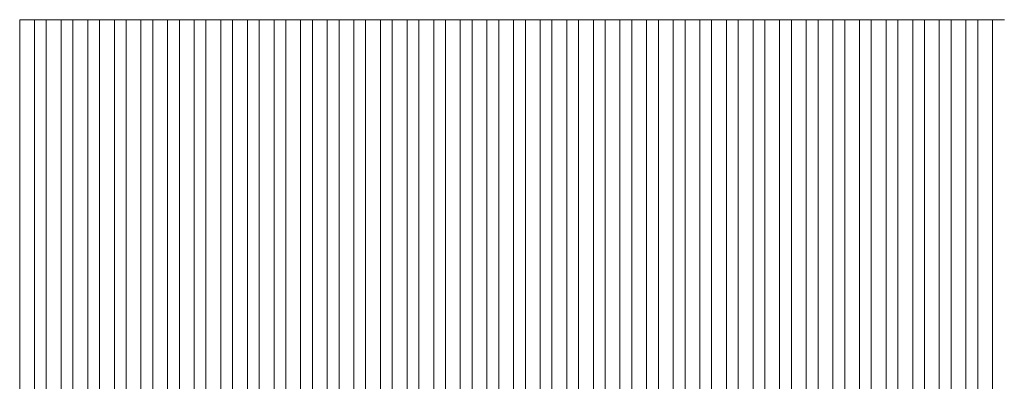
# Model space of a CAD drawing. Header units: millimetres. Extents: x -94601 to -15166, y -300 to 6935.
# Tile 42 of 97: x -63255 to -61590, y 5126 to 5738. Entities that reach past the tile are written whole.
import ezdxf

# ---------------------------------------------------------------- set-up
doc = ezdxf.new("R2010")
doc.units = ezdxf.units.MM
doc.header["$MEASUREMENT"] = 0
doc.layers.add('Nouveau_Charpente _ Bardage.Charp_Couv_Zinc', color=7, linetype='Continuous')

# ---------------------------------------------------------------- blocks, each defined once
blk = doc.blocks.new('Élément de coupe_1266')
at = {"layer": 'Nouveau_Charpente _ Bardage.Charp_Couv_Zinc', "color": 15, "linetype": 'Continuous', "lineweight": 15}
blk.add_line((-61589.8, 5737.9), (-61609.8, 5737.9), dxfattribs=at)
blk = doc.blocks.new('Élément de coupe_1268')
at = {"layer": 'Nouveau_Charpente _ Bardage.Charp_Couv_Zinc', "color": 33, "linetype": 'Continuous', "lineweight": 15, "true_color": 0xc1976c}
for p, q in [((-61609.8, 5737.9), (-61634.8, 5737.9)), ((-61634.8, 5737.9), (-61634.8, 3150)), ((-61609.8, 3150), (-61609.8, 5737.9))]:
    blk.add_line(p, q, dxfattribs=at)
blk = doc.blocks.new('Élément de coupe_1270')
at = {"layer": 'Nouveau_Charpente _ Bardage.Charp_Couv_Zinc', "color": 15, "linetype": 'Continuous', "lineweight": 15}
blk.add_line((-61634.8, 5737.9), (-61654.8, 5737.9), dxfattribs=at)
blk = doc.blocks.new('Élément de coupe_1272')
at = {"layer": 'Nouveau_Charpente _ Bardage.Charp_Couv_Zinc', "color": 33, "linetype": 'Continuous', "lineweight": 15, "true_color": 0xc1976c}
for p, q in [((-61654.8, 5737.9), (-61679.8, 5737.9)), ((-61679.8, 5737.9), (-61679.8, 3150)), ((-61654.8, 3150), (-61654.8, 5737.9))]:
    blk.add_line(p, q, dxfattribs=at)
blk = doc.blocks.new('Élément de coupe_1274')
at = {"layer": 'Nouveau_Charpente _ Bardage.Charp_Couv_Zinc', "color": 15, "linetype": 'Continuous', "lineweight": 15}
blk.add_line((-61679.8, 5737.9), (-61699.8, 5737.9), dxfattribs=at)
blk = doc.blocks.new('Élément de coupe_1276')
at = {"layer": 'Nouveau_Charpente _ Bardage.Charp_Couv_Zinc', "color": 33, "linetype": 'Continuous', "lineweight": 15, "true_color": 0xc1976c}
for p, q in [((-61699.8, 5737.9), (-61724.8, 5737.9)), ((-61724.8, 5737.9), (-61724.8, 3150)), ((-61699.8, 3150), (-61699.8, 5737.9))]:
    blk.add_line(p, q, dxfattribs=at)
blk = doc.blocks.new('Élément de coupe_1278')
at = {"layer": 'Nouveau_Charpente _ Bardage.Charp_Couv_Zinc', "color": 15, "linetype": 'Continuous', "lineweight": 15}
blk.add_line((-61724.8, 5737.9), (-61744.8, 5737.9), dxfattribs=at)
blk = doc.blocks.new('Élément de coupe_1280')
at = {"layer": 'Nouveau_Charpente _ Bardage.Charp_Couv_Zinc', "color": 33, "linetype": 'Continuous', "lineweight": 15, "true_color": 0xc1976c}
for p, q in [((-61744.8, 5737.9), (-61769.8, 5737.9)), ((-61769.8, 5737.9), (-61769.8, 3150)), ((-61744.8, 3150), (-61744.8, 5737.9))]:
    blk.add_line(p, q, dxfattribs=at)
blk = doc.blocks.new('Élément de coupe_1282')
at = {"layer": 'Nouveau_Charpente _ Bardage.Charp_Couv_Zinc', "color": 15, "linetype": 'Continuous', "lineweight": 15}
blk.add_line((-61769.8, 5737.9), (-61789.8, 5737.9), dxfattribs=at)
blk = doc.blocks.new('Élément de coupe_1284')
at = {"layer": 'Nouveau_Charpente _ Bardage.Charp_Couv_Zinc', "color": 33, "linetype": 'Continuous', "lineweight": 15, "true_color": 0xc1976c}
for p, q in [((-61789.8, 5737.9), (-61814.8, 5737.9)), ((-61814.8, 5737.9), (-61814.8, 3150)), ((-61789.8, 3150), (-61789.8, 5737.9))]:
    blk.add_line(p, q, dxfattribs=at)
blk = doc.blocks.new('Élément de coupe_1286')
at = {"layer": 'Nouveau_Charpente _ Bardage.Charp_Couv_Zinc', "color": 15, "linetype": 'Continuous', "lineweight": 15}
blk.add_line((-61814.8, 5737.9), (-61834.8, 5737.9), dxfattribs=at)
blk = doc.blocks.new('Élément de coupe_1288')
at = {"layer": 'Nouveau_Charpente _ Bardage.Charp_Couv_Zinc', "color": 33, "linetype": 'Continuous', "lineweight": 15, "true_color": 0xc1976c}
for p, q in [((-61834.8, 5737.9), (-61859.8, 5737.9)), ((-61859.8, 5737.9), (-61859.8, 3150)), ((-61834.8, 3150), (-61834.8, 5737.9))]:
    blk.add_line(p, q, dxfattribs=at)
blk = doc.blocks.new('Élément de coupe_1290')
at = {"layer": 'Nouveau_Charpente _ Bardage.Charp_Couv_Zinc', "color": 15, "linetype": 'Continuous', "lineweight": 15}
blk.add_line((-61859.8, 5737.9), (-61879.8, 5737.9), dxfattribs=at)
blk = doc.blocks.new('Élément de coupe_1292')
at = {"layer": 'Nouveau_Charpente _ Bardage.Charp_Couv_Zinc', "color": 33, "linetype": 'Continuous', "lineweight": 15, "true_color": 0xc1976c}
for p, q in [((-61879.8, 5737.9), (-61904.8, 5737.9)), ((-61904.8, 5737.9), (-61904.8, 3150)), ((-61879.8, 3150), (-61879.8, 5737.9))]:
    blk.add_line(p, q, dxfattribs=at)
blk = doc.blocks.new('Élément de coupe_1294')
at = {"layer": 'Nouveau_Charpente _ Bardage.Charp_Couv_Zinc', "color": 15, "linetype": 'Continuous', "lineweight": 15}
blk.add_line((-61904.8, 5737.9), (-61924.8, 5737.9), dxfattribs=at)
blk = doc.blocks.new('Élément de coupe_1296')
at = {"layer": 'Nouveau_Charpente _ Bardage.Charp_Couv_Zinc', "color": 33, "linetype": 'Continuous', "lineweight": 15, "true_color": 0xc1976c}
for p, q in [((-61924.8, 5737.9), (-61949.8, 5737.9)), ((-61949.8, 5737.9), (-61949.8, 3150)), ((-61924.8, 3150), (-61924.8, 5737.9))]:
    blk.add_line(p, q, dxfattribs=at)
blk = doc.blocks.new('Élément de coupe_1298')
at = {"layer": 'Nouveau_Charpente _ Bardage.Charp_Couv_Zinc', "color": 15, "linetype": 'Continuous', "lineweight": 15}
blk.add_line((-61949.8, 5737.9), (-61969.8, 5737.9), dxfattribs=at)
blk = doc.blocks.new('Élément de coupe_1300')
at = {"layer": 'Nouveau_Charpente _ Bardage.Charp_Couv_Zinc', "color": 33, "linetype": 'Continuous', "lineweight": 15, "true_color": 0xc1976c}
for p, q in [((-61969.8, 5737.9), (-61994.8, 5737.9)), ((-61994.8, 5737.9), (-61994.8, 3150)), ((-61969.8, 3150), (-61969.8, 5737.9))]:
    blk.add_line(p, q, dxfattribs=at)
blk = doc.blocks.new('Élément de coupe_1302')
at = {"layer": 'Nouveau_Charpente _ Bardage.Charp_Couv_Zinc', "color": 15, "linetype": 'Continuous', "lineweight": 15}
blk.add_line((-61994.8, 5737.9), (-62014.8, 5737.9), dxfattribs=at)
blk = doc.blocks.new('Élément de coupe_1304')
at = {"layer": 'Nouveau_Charpente _ Bardage.Charp_Couv_Zinc', "color": 33, "linetype": 'Continuous', "lineweight": 15, "true_color": 0xc1976c}
for p, q in [((-62014.8, 5737.9), (-62039.8, 5737.9)), ((-62039.8, 5737.9), (-62039.8, 3150)), ((-62014.8, 3150), (-62014.8, 5737.9))]:
    blk.add_line(p, q, dxfattribs=at)
blk = doc.blocks.new('Élément de coupe_1306')
at = {"layer": 'Nouveau_Charpente _ Bardage.Charp_Couv_Zinc', "color": 15, "linetype": 'Continuous', "lineweight": 15}
blk.add_line((-62039.8, 5737.9), (-62059.8, 5737.9), dxfattribs=at)
blk = doc.blocks.new('Élément de coupe_1308')
at = {"layer": 'Nouveau_Charpente _ Bardage.Charp_Couv_Zinc', "color": 33, "linetype": 'Continuous', "lineweight": 15, "true_color": 0xc1976c}
for p, q in [((-62059.8, 5737.9), (-62084.8, 5737.9)), ((-62084.8, 5737.9), (-62084.8, 3150)), ((-62059.8, 3150), (-62059.8, 5737.9))]:
    blk.add_line(p, q, dxfattribs=at)
blk = doc.blocks.new('Élément de coupe_1310')
at = {"layer": 'Nouveau_Charpente _ Bardage.Charp_Couv_Zinc', "color": 15, "linetype": 'Continuous', "lineweight": 15}
blk.add_line((-62084.8, 5737.9), (-62104.8, 5737.9), dxfattribs=at)
blk = doc.blocks.new('Élément de coupe_1312')
at = {"layer": 'Nouveau_Charpente _ Bardage.Charp_Couv_Zinc', "color": 33, "linetype": 'Continuous', "lineweight": 15, "true_color": 0xc1976c}
for p, q in [((-62104.8, 5737.9), (-62129.8, 5737.9)), ((-62129.8, 5737.9), (-62129.8, 3150)), ((-62104.8, 3150), (-62104.8, 5737.9))]:
    blk.add_line(p, q, dxfattribs=at)
blk = doc.blocks.new('Élément de coupe_1314')
at = {"layer": 'Nouveau_Charpente _ Bardage.Charp_Couv_Zinc', "color": 15, "linetype": 'Continuous', "lineweight": 15}
blk.add_line((-62129.8, 5737.9), (-62149.8, 5737.9), dxfattribs=at)
blk = doc.blocks.new('Élément de coupe_1316')
at = {"layer": 'Nouveau_Charpente _ Bardage.Charp_Couv_Zinc', "color": 33, "linetype": 'Continuous', "lineweight": 15, "true_color": 0xc1976c}
for p, q in [((-62149.8, 5737.9), (-62174.8, 5737.9)), ((-62174.8, 5737.9), (-62174.8, 3150)), ((-62149.8, 3150), (-62149.8, 5737.9))]:
    blk.add_line(p, q, dxfattribs=at)
blk = doc.blocks.new('Élément de coupe_1318')
at = {"layer": 'Nouveau_Charpente _ Bardage.Charp_Couv_Zinc', "color": 15, "linetype": 'Continuous', "lineweight": 15}
blk.add_line((-62174.8, 5737.9), (-62194.8, 5737.9), dxfattribs=at)
blk = doc.blocks.new('Élément de coupe_1320')
at = {"layer": 'Nouveau_Charpente _ Bardage.Charp_Couv_Zinc', "color": 33, "linetype": 'Continuous', "lineweight": 15, "true_color": 0xc1976c}
for p, q in [((-62194.8, 5737.9), (-62219.8, 5737.9)), ((-62219.8, 5737.9), (-62219.8, 3150)), ((-62194.8, 3150), (-62194.8, 5737.9))]:
    blk.add_line(p, q, dxfattribs=at)
blk = doc.blocks.new('Élément de coupe_1322')
at = {"layer": 'Nouveau_Charpente _ Bardage.Charp_Couv_Zinc', "color": 15, "linetype": 'Continuous', "lineweight": 15}
blk.add_line((-62219.8, 5737.9), (-62239.8, 5737.9), dxfattribs=at)
blk = doc.blocks.new('Élément de coupe_1324')
at = {"layer": 'Nouveau_Charpente _ Bardage.Charp_Couv_Zinc', "color": 33, "linetype": 'Continuous', "lineweight": 15, "true_color": 0xc1976c}
for p, q in [((-62239.8, 5737.9), (-62264.8, 5737.9)), ((-62264.8, 5737.9), (-62264.8, 3150)), ((-62239.8, 3150), (-62239.8, 5737.9))]:
    blk.add_line(p, q, dxfattribs=at)
blk = doc.blocks.new('Élément de coupe_1326')
at = {"layer": 'Nouveau_Charpente _ Bardage.Charp_Couv_Zinc', "color": 15, "linetype": 'Continuous', "lineweight": 15}
blk.add_line((-62264.8, 5737.9), (-62284.8, 5737.9), dxfattribs=at)
blk = doc.blocks.new('Élément de coupe_1328')
at = {"layer": 'Nouveau_Charpente _ Bardage.Charp_Couv_Zinc', "color": 33, "linetype": 'Continuous', "lineweight": 15, "true_color": 0xc1976c}
for p, q in [((-62284.8, 5737.9), (-62309.8, 5737.9)), ((-62309.8, 5737.9), (-62309.8, 3150)), ((-62284.8, 3150), (-62284.8, 5737.9))]:
    blk.add_line(p, q, dxfattribs=at)
blk = doc.blocks.new('Élément de coupe_1330')
at = {"layer": 'Nouveau_Charpente _ Bardage.Charp_Couv_Zinc', "color": 15, "linetype": 'Continuous', "lineweight": 15}
blk.add_line((-62309.8, 5737.9), (-62329.8, 5737.9), dxfattribs=at)
blk = doc.blocks.new('Élément de coupe_1332')
at = {"layer": 'Nouveau_Charpente _ Bardage.Charp_Couv_Zinc', "color": 33, "linetype": 'Continuous', "lineweight": 15, "true_color": 0xc1976c}
for p, q in [((-62329.8, 5737.9), (-62354.8, 5737.9)), ((-62354.8, 5737.9), (-62354.8, 3150)), ((-62329.8, 3150), (-62329.8, 5737.9))]:
    blk.add_line(p, q, dxfattribs=at)
blk = doc.blocks.new('Élément de coupe_1334')
at = {"layer": 'Nouveau_Charpente _ Bardage.Charp_Couv_Zinc', "color": 15, "linetype": 'Continuous', "lineweight": 15}
blk.add_line((-62354.8, 5737.9), (-62374.8, 5737.9), dxfattribs=at)
blk = doc.blocks.new('Élément de coupe_1336')
at = {"layer": 'Nouveau_Charpente _ Bardage.Charp_Couv_Zinc', "color": 33, "linetype": 'Continuous', "lineweight": 15, "true_color": 0xc1976c}
for p, q in [((-62374.8, 5737.9), (-62399.8, 5737.9)), ((-62399.8, 5737.9), (-62399.8, 3150)), ((-62374.8, 3150), (-62374.8, 5737.9))]:
    blk.add_line(p, q, dxfattribs=at)
blk = doc.blocks.new('Élément de coupe_1338')
at = {"layer": 'Nouveau_Charpente _ Bardage.Charp_Couv_Zinc', "color": 15, "linetype": 'Continuous', "lineweight": 15}
blk.add_line((-62399.8, 5737.9), (-62419.8, 5737.9), dxfattribs=at)
blk = doc.blocks.new('Élément de coupe_1340')
at = {"layer": 'Nouveau_Charpente _ Bardage.Charp_Couv_Zinc', "color": 33, "linetype": 'Continuous', "lineweight": 15, "true_color": 0xc1976c}
for p, q in [((-62419.8, 5737.9), (-62444.8, 5737.9)), ((-62444.8, 5737.9), (-62444.8, 3150)), ((-62419.8, 3150), (-62419.8, 5737.9))]:
    blk.add_line(p, q, dxfattribs=at)
blk = doc.blocks.new('Élément de coupe_1342')
at = {"layer": 'Nouveau_Charpente _ Bardage.Charp_Couv_Zinc', "color": 15, "linetype": 'Continuous', "lineweight": 15}
blk.add_line((-62444.8, 5737.9), (-62464.8, 5737.9), dxfattribs=at)
blk = doc.blocks.new('Élément de coupe_1344')
at = {"layer": 'Nouveau_Charpente _ Bardage.Charp_Couv_Zinc', "color": 33, "linetype": 'Continuous', "lineweight": 15, "true_color": 0xc1976c}
for p, q in [((-62464.8, 5737.9), (-62489.8, 5737.9)), ((-62489.8, 5737.9), (-62489.8, 3150)), ((-62464.8, 3150), (-62464.8, 5737.9))]:
    blk.add_line(p, q, dxfattribs=at)
blk = doc.blocks.new('Élément de coupe_1346')
at = {"layer": 'Nouveau_Charpente _ Bardage.Charp_Couv_Zinc', "color": 15, "linetype": 'Continuous', "lineweight": 15}
blk.add_line((-62489.8, 5737.9), (-62509.8, 5737.9), dxfattribs=at)
blk = doc.blocks.new('Élément de coupe_1348')
at = {"layer": 'Nouveau_Charpente _ Bardage.Charp_Couv_Zinc', "color": 33, "linetype": 'Continuous', "lineweight": 15, "true_color": 0xc1976c}
for p, q in [((-62509.8, 5737.9), (-62534.8, 5737.9)), ((-62534.8, 5737.9), (-62534.8, 3150)), ((-62509.8, 3150), (-62509.8, 5737.9))]:
    blk.add_line(p, q, dxfattribs=at)
blk = doc.blocks.new('Élément de coupe_1350')
at = {"layer": 'Nouveau_Charpente _ Bardage.Charp_Couv_Zinc', "color": 15, "linetype": 'Continuous', "lineweight": 15}
blk.add_line((-62534.8, 5737.9), (-62554.8, 5737.9), dxfattribs=at)
blk = doc.blocks.new('Élément de coupe_1352')
at = {"layer": 'Nouveau_Charpente _ Bardage.Charp_Couv_Zinc', "color": 33, "linetype": 'Continuous', "lineweight": 15, "true_color": 0xc1976c}
for p, q in [((-62554.8, 5737.9), (-62579.8, 5737.9)), ((-62579.8, 5737.9), (-62579.8, 3150)), ((-62554.8, 3150), (-62554.8, 5737.9))]:
    blk.add_line(p, q, dxfattribs=at)
blk = doc.blocks.new('Élément de coupe_1354')
at = {"layer": 'Nouveau_Charpente _ Bardage.Charp_Couv_Zinc', "color": 15, "linetype": 'Continuous', "lineweight": 15}
blk.add_line((-62579.8, 5737.9), (-62599.8, 5737.9), dxfattribs=at)
blk = doc.blocks.new('Élément de coupe_1356')
at = {"layer": 'Nouveau_Charpente _ Bardage.Charp_Couv_Zinc', "color": 33, "linetype": 'Continuous', "lineweight": 15, "true_color": 0xc1976c}
for p, q in [((-62599.8, 5737.9), (-62624.8, 5737.9)), ((-62624.8, 5737.9), (-62624.8, 3150)), ((-62599.8, 3150), (-62599.8, 5737.9))]:
    blk.add_line(p, q, dxfattribs=at)
blk = doc.blocks.new('Élément de coupe_1358')
at = {"layer": 'Nouveau_Charpente _ Bardage.Charp_Couv_Zinc', "color": 15, "linetype": 'Continuous', "lineweight": 15}
blk.add_line((-62624.8, 5737.9), (-62644.8, 5737.9), dxfattribs=at)
blk = doc.blocks.new('Élément de coupe_1360')
at = {"layer": 'Nouveau_Charpente _ Bardage.Charp_Couv_Zinc', "color": 33, "linetype": 'Continuous', "lineweight": 15, "true_color": 0xc1976c}
for p, q in [((-62644.8, 5737.9), (-62669.8, 5737.9)), ((-62669.8, 5737.9), (-62669.8, 3150)), ((-62644.8, 3150), (-62644.8, 5737.9))]:
    blk.add_line(p, q, dxfattribs=at)
blk = doc.blocks.new('Élément de coupe_1362')
at = {"layer": 'Nouveau_Charpente _ Bardage.Charp_Couv_Zinc', "color": 15, "linetype": 'Continuous', "lineweight": 15}
blk.add_line((-62669.8, 5737.9), (-62689.8, 5737.9), dxfattribs=at)
blk = doc.blocks.new('Élément de coupe_1364')
at = {"layer": 'Nouveau_Charpente _ Bardage.Charp_Couv_Zinc', "color": 33, "linetype": 'Continuous', "lineweight": 15, "true_color": 0xc1976c}
for p, q in [((-62689.8, 5737.9), (-62714.8, 5737.9)), ((-62714.8, 5737.9), (-62714.8, 3150)), ((-62689.8, 3150), (-62689.8, 5737.9))]:
    blk.add_line(p, q, dxfattribs=at)
blk = doc.blocks.new('Élément de coupe_1366')
at = {"layer": 'Nouveau_Charpente _ Bardage.Charp_Couv_Zinc', "color": 15, "linetype": 'Continuous', "lineweight": 15}
blk.add_line((-62714.8, 5737.9), (-62734.8, 5737.9), dxfattribs=at)
blk = doc.blocks.new('Élément de coupe_1368')
at = {"layer": 'Nouveau_Charpente _ Bardage.Charp_Couv_Zinc', "color": 33, "linetype": 'Continuous', "lineweight": 15, "true_color": 0xc1976c}
for p, q in [((-62734.8, 5737.9), (-62759.8, 5737.9)), ((-62759.8, 5737.9), (-62759.8, 3150)), ((-62734.8, 3150), (-62734.8, 5737.9))]:
    blk.add_line(p, q, dxfattribs=at)
blk = doc.blocks.new('Élément de coupe_1370')
at = {"layer": 'Nouveau_Charpente _ Bardage.Charp_Couv_Zinc', "color": 15, "linetype": 'Continuous', "lineweight": 15}
blk.add_line((-62759.8, 5737.9), (-62779.8, 5737.9), dxfattribs=at)
blk = doc.blocks.new('Élément de coupe_1372')
at = {"layer": 'Nouveau_Charpente _ Bardage.Charp_Couv_Zinc', "color": 33, "linetype": 'Continuous', "lineweight": 15, "true_color": 0xc1976c}
for p, q in [((-62779.8, 5737.9), (-62804.8, 5737.9)), ((-62804.8, 5737.9), (-62804.8, 3150)), ((-62779.8, 3150), (-62779.8, 5737.9))]:
    blk.add_line(p, q, dxfattribs=at)
blk = doc.blocks.new('Élément de coupe_1374')
at = {"layer": 'Nouveau_Charpente _ Bardage.Charp_Couv_Zinc', "color": 15, "linetype": 'Continuous', "lineweight": 15}
blk.add_line((-62804.8, 5737.9), (-62824.8, 5737.9), dxfattribs=at)
blk = doc.blocks.new('Élément de coupe_1376')
at = {"layer": 'Nouveau_Charpente _ Bardage.Charp_Couv_Zinc', "color": 33, "linetype": 'Continuous', "lineweight": 15, "true_color": 0xc1976c}
for p, q in [((-62824.8, 5737.9), (-62849.8, 5737.9)), ((-62849.8, 5737.9), (-62849.8, 3150)), ((-62824.8, 3150), (-62824.8, 5737.9))]:
    blk.add_line(p, q, dxfattribs=at)
blk = doc.blocks.new('Élément de coupe_1378')
at = {"layer": 'Nouveau_Charpente _ Bardage.Charp_Couv_Zinc', "color": 15, "linetype": 'Continuous', "lineweight": 15}
blk.add_line((-62849.8, 5737.9), (-62869.8, 5737.9), dxfattribs=at)
blk = doc.blocks.new('Élément de coupe_1380')
at = {"layer": 'Nouveau_Charpente _ Bardage.Charp_Couv_Zinc', "color": 33, "linetype": 'Continuous', "lineweight": 15, "true_color": 0xc1976c}
for p, q in [((-62869.8, 5737.9), (-62894.8, 5737.9)), ((-62894.8, 5737.9), (-62894.8, 3150)), ((-62869.8, 3150), (-62869.8, 5737.9))]:
    blk.add_line(p, q, dxfattribs=at)
blk = doc.blocks.new('Élément de coupe_1382')
at = {"layer": 'Nouveau_Charpente _ Bardage.Charp_Couv_Zinc', "color": 15, "linetype": 'Continuous', "lineweight": 15}
blk.add_line((-62894.8, 5737.9), (-62914.8, 5737.9), dxfattribs=at)
blk = doc.blocks.new('Élément de coupe_1384')
at = {"layer": 'Nouveau_Charpente _ Bardage.Charp_Couv_Zinc', "color": 33, "linetype": 'Continuous', "lineweight": 15, "true_color": 0xc1976c}
for p, q in [((-62914.8, 5737.9), (-62939.8, 5737.9)), ((-62939.8, 5737.9), (-62939.8, 3150)), ((-62914.8, 3150), (-62914.8, 5737.9))]:
    blk.add_line(p, q, dxfattribs=at)
blk = doc.blocks.new('Élément de coupe_1386')
at = {"layer": 'Nouveau_Charpente _ Bardage.Charp_Couv_Zinc', "color": 15, "linetype": 'Continuous', "lineweight": 15}
blk.add_line((-62939.8, 5737.9), (-62959.8, 5737.9), dxfattribs=at)
blk = doc.blocks.new('Élément de coupe_1388')
at = {"layer": 'Nouveau_Charpente _ Bardage.Charp_Couv_Zinc', "color": 33, "linetype": 'Continuous', "lineweight": 15, "true_color": 0xc1976c}
for p, q in [((-62959.8, 5737.9), (-62984.8, 5737.9)), ((-62984.8, 5737.9), (-62984.8, 3150)), ((-62959.8, 3150), (-62959.8, 5737.9))]:
    blk.add_line(p, q, dxfattribs=at)
blk = doc.blocks.new('Élément de coupe_1390')
at = {"layer": 'Nouveau_Charpente _ Bardage.Charp_Couv_Zinc', "color": 15, "linetype": 'Continuous', "lineweight": 15}
blk.add_line((-62984.8, 5737.9), (-63004.8, 5737.9), dxfattribs=at)
blk = doc.blocks.new('Élément de coupe_1391')
at = {"layer": 'Nouveau_Charpente _ Bardage.Charp_Couv_Zinc', "color": 33, "linetype": 'Continuous', "lineweight": 15, "true_color": 0xc1976c}
for p, q in [((-63004.8, 5737.9), (-63029.8, 5737.9)), ((-63029.8, 5737.9), (-63029.8, 3150)), ((-63004.8, 3150), (-63004.8, 5737.9))]:
    blk.add_line(p, q, dxfattribs=at)
blk = doc.blocks.new('Élément de coupe_1393')
at = {"layer": 'Nouveau_Charpente _ Bardage.Charp_Couv_Zinc', "color": 15, "linetype": 'Continuous', "lineweight": 15}
blk.add_line((-63029.8, 5737.9), (-63049.8, 5737.9), dxfattribs=at)
blk = doc.blocks.new('Élément de coupe_1395')
at = {"layer": 'Nouveau_Charpente _ Bardage.Charp_Couv_Zinc', "color": 33, "linetype": 'Continuous', "lineweight": 15, "true_color": 0xc1976c}
for p, q in [((-63049.8, 5737.9), (-63074.8, 5737.9)), ((-63074.8, 5737.9), (-63074.8, 3150)), ((-63049.8, 3150), (-63049.8, 5737.9))]:
    blk.add_line(p, q, dxfattribs=at)
blk = doc.blocks.new('Élément de coupe_1397')
at = {"layer": 'Nouveau_Charpente _ Bardage.Charp_Couv_Zinc', "color": 15, "linetype": 'Continuous', "lineweight": 15}
blk.add_line((-63074.8, 5737.9), (-63094.8, 5737.9), dxfattribs=at)
blk = doc.blocks.new('Élément de coupe_1399')
at = {"layer": 'Nouveau_Charpente _ Bardage.Charp_Couv_Zinc', "color": 33, "linetype": 'Continuous', "lineweight": 15, "true_color": 0xc1976c}
for p, q in [((-63094.8, 5737.9), (-63119.8, 5737.9)), ((-63119.8, 5737.9), (-63119.8, 3150)), ((-63094.8, 3150), (-63094.8, 5737.9))]:
    blk.add_line(p, q, dxfattribs=at)
blk = doc.blocks.new('Élément de coupe_1401')
at = {"layer": 'Nouveau_Charpente _ Bardage.Charp_Couv_Zinc', "color": 15, "linetype": 'Continuous', "lineweight": 15}
blk.add_line((-63119.8, 5737.9), (-63139.8, 5737.9), dxfattribs=at)
blk = doc.blocks.new('Élément de coupe_1403')
at = {"layer": 'Nouveau_Charpente _ Bardage.Charp_Couv_Zinc', "color": 33, "linetype": 'Continuous', "lineweight": 15, "true_color": 0xc1976c}
for p, q in [((-63139.8, 5737.9), (-63164.8, 5737.9)), ((-63164.8, 5737.9), (-63164.8, 3150)), ((-63139.8, 3150), (-63139.8, 5737.9))]:
    blk.add_line(p, q, dxfattribs=at)
blk = doc.blocks.new('Élément de coupe_1405')
at = {"layer": 'Nouveau_Charpente _ Bardage.Charp_Couv_Zinc', "color": 15, "linetype": 'Continuous', "lineweight": 15}
blk.add_line((-63164.8, 5737.9), (-63184.8, 5737.9), dxfattribs=at)
blk = doc.blocks.new('Élément de coupe_1407')
at = {"layer": 'Nouveau_Charpente _ Bardage.Charp_Couv_Zinc', "color": 33, "linetype": 'Continuous', "lineweight": 15, "true_color": 0xc1976c}
for p, q in [((-63184.8, 5737.9), (-63209.8, 5737.9)), ((-63209.8, 5737.9), (-63209.8, 3150)), ((-63184.8, 3150), (-63184.8, 5737.9))]:
    blk.add_line(p, q, dxfattribs=at)
blk = doc.blocks.new('Élément de coupe_1409')
at = {"layer": 'Nouveau_Charpente _ Bardage.Charp_Couv_Zinc', "color": 15, "linetype": 'Continuous', "lineweight": 15}
blk.add_line((-63209.8, 5737.9), (-63229.8, 5737.9), dxfattribs=at)
blk = doc.blocks.new('Élément de coupe_1411')
at = {"layer": 'Nouveau_Charpente _ Bardage.Charp_Couv_Zinc', "color": 33, "linetype": 'Continuous', "lineweight": 15, "true_color": 0xc1976c}
for p, q in [((-63229.8, 5737.9), (-63254.8, 5737.9)), ((-63254.8, 5737.9), (-63254.8, 3150)), ((-63229.8, 3150), (-63229.8, 5737.9))]:
    blk.add_line(p, q, dxfattribs=at)

msp = doc.modelspace()

# ---------------------------------------------------------------- block references
at = {"layer": 'Nouveau_Charpente _ Bardage.Charp_Couv_Zinc', "lineweight": 0}
for name in ['Élément de coupe_1411', 'Élément de coupe_1409', 'Élément de coupe_1407', 'Élément de coupe_1405', 'Élément de coupe_1403', 'Élément de coupe_1401', 'Élément de coupe_1399', 'Élément de coupe_1397', 'Élément de coupe_1395', 'Élément de coupe_1393', 'Élément de coupe_1391', 'Élément de coupe_1390', 'Élément de coupe_1388', 'Élément de coupe_1386', 'Élément de coupe_1384', 'Élément de coupe_1382', 'Élément de coupe_1380', 'Élément de coupe_1378', 'Élément de coupe_1376', 'Élément de coupe_1374', 'Élément de coupe_1372', 'Élément de coupe_1370', 'Élément de coupe_1368', 'Élément de coupe_1366', 'Élément de coupe_1364', 'Élément de coupe_1362', 'Élément de coupe_1360', 'Élément de coupe_1358', 'Élément de coupe_1356', 'Élément de coupe_1354', 'Élément de coupe_1352', 'Élément de coupe_1350', 'Élément de coupe_1348', 'Élément de coupe_1346', 'Élément de coupe_1344', 'Élément de coupe_1342', 'Élément de coupe_1340', 'Élément de coupe_1338', 'Élément de coupe_1336', 'Élément de coupe_1334', 'Élément de coupe_1332', 'Élément de coupe_1330', 'Élément de coupe_1328', 'Élément de coupe_1326', 'Élément de coupe_1324', 'Élément de coupe_1322', 'Élément de coupe_1320', 'Élément de coupe_1318', 'Élément de coupe_1316', 'Élément de coupe_1314', 'Élément de coupe_1312', 'Élément de coupe_1310', 'Élément de coupe_1308', 'Élément de coupe_1306', 'Élément de coupe_1304', 'Élément de coupe_1302', 'Élément de coupe_1300', 'Élément de coupe_1298', 'Élément de coupe_1296', 'Élément de coupe_1294', 'Élément de coupe_1292', 'Élément de coupe_1290', 'Élément de coupe_1288', 'Élément de coupe_1286', 'Élément de coupe_1284', 'Élément de coupe_1282', 'Élément de coupe_1280', 'Élément de coupe_1278', 'Élément de coupe_1276', 'Élément de coupe_1274', 'Élément de coupe_1272', 'Élément de coupe_1270', 'Élément de coupe_1268', 'Élément de coupe_1266']:
    msp.add_blockref(name, (0, 0), dxfattribs=at)

doc.saveas('drawing.dxf')
